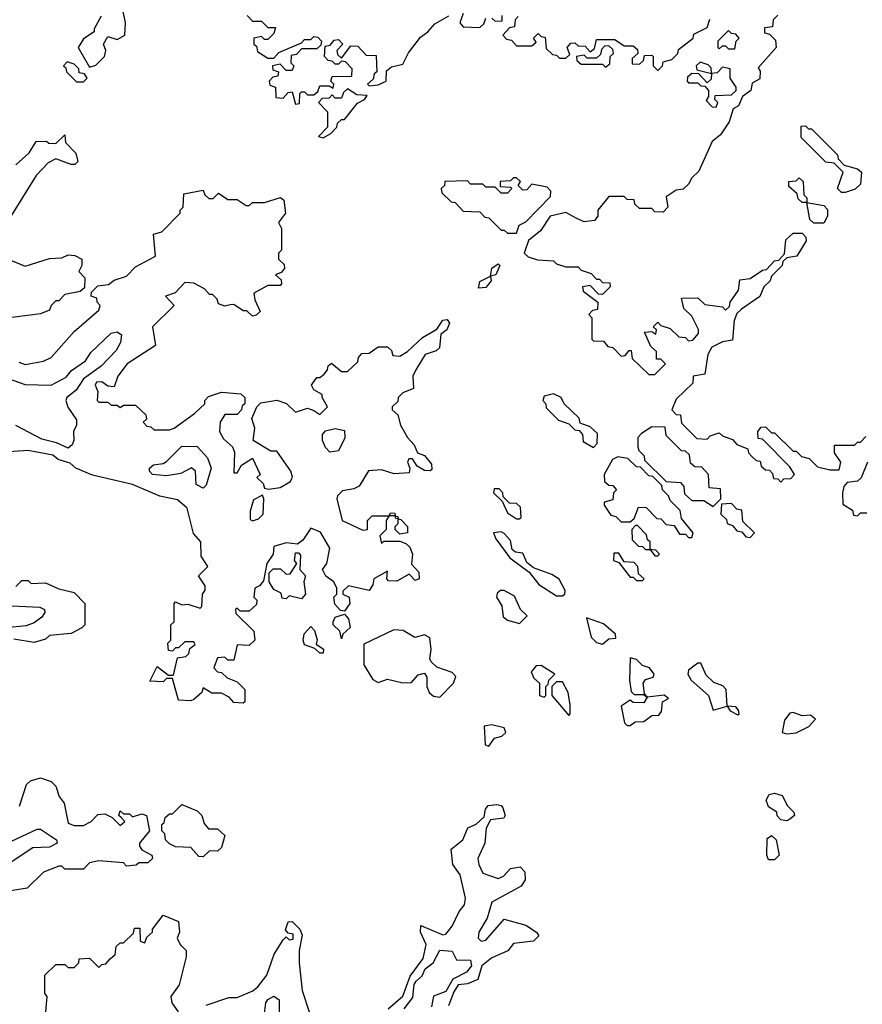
# Model space of a CAD drawing. Extents: x 2668140 to 2765664, y 823621 to 955240.
# Tile 113 of 256: x 2715568 to 2718310, y 855600 to 858805. Entities that reach past the tile are written whole.
import ezdxf

# ---------------------------------------------------------------- set-up
doc = ezdxf.new("R2010")
doc.units = 0

msp = doc.modelspace()

# ---------------------------------------------------------------- linework, layer by layer
at = {"layer": '0CON02XD'}
for points in [[(2715833, 858817), (2715810, 858775), (2715810, 858765), (2715775, 858742.5), (2715757.5, 858715), (2715795, 858650), (2715815, 858657.5), (2715843.8, 858685), (2715847.5, 858705), (2715840, 858725), (2715855, 858750), (2715885, 858740), (2715910, 858755), (2715912.5, 858795), (2715903.3, 858836.7)], [(2716308.3, 858818.3), (2716325, 858800), (2716355, 858800), (2716375, 858780), (2716400, 858780), (2716395, 858760), (2716375, 858740), (2716365, 858740), (2716355, 858750), (2716330, 858745), (2716330, 858725), (2716338.3, 858718.3), (2716341.7, 858701.7), (2716375, 858680), (2716395, 858680), (2716411.7, 858698.3), (2716485, 858730), (2716495, 858740), (2716515, 858740), (2716525, 858750), (2716538.3, 858748.3), (2716550, 858735), (2716548.3, 858721.7), (2716535, 858710), (2716485, 858710), (2716468.3, 858691.7), (2716451.7, 858688.3), (2716450, 858665), (2716460, 858655), (2716455, 858640), (2716435, 858640), (2716415, 858660), (2716390, 858655), (2716391.7, 858641.7), (2716410, 858635), (2716408.3, 858621.7), (2716391.7, 858618.3), (2716380, 858605), (2716381.7, 858591.7), (2716400, 858585), (2716401.7, 858551.7), (2716425, 858550), (2716441.7, 858568.3), (2716455, 858570), (2716465, 858530), (2716478.3, 858531.7), (2716480, 858565), (2716485, 858570), (2716495, 858570), (2716505, 858560), (2716525, 858560), (2716538.3, 858571.7), (2716545, 858590), (2716575, 858590), (2716588.3, 858581.7), (2716590, 858595), (2716580, 858605), (2716585, 858620), (2716648.3, 858621.7), (2716650, 858645), (2716628.3, 858668.3), (2716615, 858670), (2716605, 858660), (2716595, 858660), (2716585, 858670), (2716571.7, 858671.7), (2716560, 858685), (2716561.7, 858718.3), (2716578.3, 858721.7), (2716591.7, 858738.3), (2716605, 858740), (2716620, 858725), (2716600, 858705), (2716601.7, 858691.7), (2716615, 858680), (2716645, 858720), (2716668.3, 858718.3), (2716695, 858690), (2716728.3, 858688.3), (2716730, 858635), (2716721.7, 858628.3), (2716718.3, 858611.7), (2716700, 858595), (2716705, 858590), (2716735, 858593.3), (2716760, 858605), (2716761.7, 858638.3), (2716778.3, 858651.7), (2716815, 858660), (2716833, 858697), (2716872, 858748), (2716896.7, 858765), (2716918.8, 858791.2), (2716965, 858817.5)], [(2717011.2, 858825), (2717000, 858795), (2717011.7, 858781.7), (2717065, 858780), (2717078.3, 858791.7), (2717085, 858810)], [(2717105, 858810), (2717115, 858800), (2717138.3, 858801.7), (2717138.3, 858818.3)], [(2717190, 858815), (2717180, 858805), (2717178.3, 858781.7), (2717161.7, 858778.3), (2717140, 858755), (2717151.7, 858741.7), (2717168.3, 858738.3), (2717185, 858720), (2717235, 858720), (2717248.3, 858731.7), (2717240, 858745), (2717255, 858760), (2717265, 858750), (2717278.3, 858748.3), (2717281.7, 858711.7), (2717301.7, 858691.7), (2717315, 858690), (2717325, 858680), (2717345, 858680), (2717358.3, 858691.7), (2717350, 858715), (2717361.7, 858728.3), (2717375, 858730), (2717385, 858720), (2717408.3, 858718.3), (2717425, 858700), (2717438.3, 858711.7), (2717445, 858740), (2717505, 858740), (2717535, 858720), (2717565, 858720), (2717578.3, 858708.3), (2717580, 858695), (2717561.7, 858678.3), (2717561.7, 858661.7), (2717585, 858660), (2717598.3, 858671.7), (2717601.7, 858688.3), (2717625, 858690), (2717630, 858685), (2717630, 858655), (2717645, 858640), (2717660, 858655), (2717661.7, 858668.3), (2717690, 858675), (2717710, 858695), (2717711.7, 858708.3), (2717760, 858745), (2717761.7, 858758.3), (2717805, 858780), (2717813.6, 858806.4)], [(2718035, 858820), (2718020, 858805), (2718018.3, 858781.7), (2717991.7, 858778.3), (2717991.7, 858761.7), (2718008.3, 858758.3), (2718028.3, 858738.3), (2718030, 858715), (2717971.7, 858648.3), (2717977.5, 858637.5), (2717977, 858613), (2717951.7, 858598.3), (2717947.5, 858575), (2717920, 858555), (2717907.5, 858525), (2717890, 858515), (2717877, 858473), (2717849.3, 858430.7), (2717821.7, 858408.3), (2717778.3, 858311.7), (2717755, 858290), (2717745, 858270), (2717727, 858253), (2717705, 858250), (2717671.7, 858228.3), (2717677.5, 858195), (2717661.7, 858178.3), (2717635, 858180), (2717625, 858190), (2717585, 858190), (2717570, 858205), (2717568.3, 858218.3), (2717545, 858220), (2717535, 858230), (2717485, 858230), (2717450, 858185), (2717450, 858165), (2717438.3, 858151.7), (2717405, 858147.5), (2717381.7, 858158.3)], [(2717895, 858710), (2717900, 858735), (2717910, 858745), (2717898.3, 858758.3), (2717885, 858760), (2717875, 858770), (2717840, 858735), (2717840, 858715), (2717845, 858710), (2717855, 858720), (2717865, 858720), (2717875, 858710), (2717895, 858710)], [(2717475, 858650), (2717488.3, 858661.7), (2717490, 858685), (2717500, 858695), (2717498.3, 858708.3), (2717485, 858720), (2717471.7, 858718.3), (2717461.7, 858708.3), (2717458.3, 858691.7), (2717445, 858680), (2717415, 858680), (2717405, 858690), (2717380, 858685), (2717381.7, 858671.7), (2717395, 858660), (2717465, 858660), (2717475, 858650)], [(2715775, 858602.5), (2715787.5, 858615), (2715778.3, 858628.3), (2715761.7, 858631.7), (2715760, 858645), (2715745, 858660), (2715721.7, 858668.3), (2715710, 858655), (2715718.3, 858648.3), (2715720, 858635), (2715753, 858603), (2715775, 858602.5)], [(2717835, 858520), (2717840, 858535), (2717830, 858545), (2717831.7, 858558.3), (2717885, 858560), (2717900, 858575), (2717900, 858585), (2717880, 858615), (2717880, 858645), (2717855, 858650), (2717838.3, 858631.7), (2717820, 858630), (2717818.3, 858648.3), (2717808.3, 858658.3), (2717783, 858667), (2717770, 858655), (2717771.7, 858641.7), (2717820, 858630), (2717818.3, 858611.7), (2717805, 858600), (2717778.3, 858628.3), (2717755, 858630), (2717741.7, 858618.3), (2717740, 858605), (2717745, 858600), (2717775, 858600), (2717785, 858590), (2717798.3, 858588.3), (2717810, 858575), (2717810, 858555), (2717801.7, 858541.7), (2717821.7, 858521.7), (2717835, 858520)], [(2716555, 858420), (2716580, 858435), (2716600, 858455), (2716601.7, 858468.3), (2716615, 858480), (2716625, 858480), (2716666.7, 858533.3), (2716690, 858545), (2716698.3, 858558.3), (2716665, 858560), (2716635, 858580), (2716621.7, 858568.3), (2716615, 858550), (2716595, 858550), (2716585, 858560), (2716575, 858550), (2716551.7, 858548.3), (2716540, 858535), (2716570, 858505), (2716570, 858455), (2716540, 858425), (2716555, 858420)], [(2718255, 858242.5), (2718243, 858243), (2718230, 858255), (2718248.3, 858308.3), (2718218.3, 858338.3), (2718191.7, 858341.7), (2718111.7, 858421.7), (2718111.7, 858458.3), (2718125, 858460), (2718135, 858450), (2718145, 858450), (2718230, 858365), (2718231.7, 858351.7), (2718251.7, 858331.7), (2718295, 858320), (2718308.3, 858308.3), (2718305, 858270), (2718287, 858253), (2718255, 858242.5)], [(2715555, 858332.5), (2715598.3, 858371.7), (2715621.7, 858408.3), (2715655, 858410), (2715663, 858403), (2715685, 858402.5), (2715715, 858430), (2715716.7, 858405), (2715750.7, 858370.7), (2715757, 858343), (2715746.7, 858333.3), (2715735, 858333.8), (2715685, 858352), (2715660.5, 858339.5), (2715621.7, 858298.3), (2715532.5, 858155)], [(2717185, 858110), (2717193.3, 858136.7), (2717215, 858147.5), (2717295, 858230), (2717297, 858247), (2717285, 858260), (2717235, 858270), (2717218.3, 858251.7), (2717205, 858250), (2717190, 858265), (2717198.3, 858278.3), (2717185, 858290), (2717175, 858290), (2717165, 858280), (2717131.7, 858278.3), (2717131.7, 858261.7), (2717165, 858260), (2717170, 858255), (2717155, 858240), (2717135, 858240), (2717115, 858260), (2717085, 858260), (2717075, 858270), (2717035, 858270), (2717025, 858280), (2716951.7, 858278.3), (2716950, 858265), (2716940, 858255), (2716941.7, 858241.7), (2716971.7, 858211.7), (2716985, 858210), (2717011.7, 858181.7), (2717065, 858180), (2717081.7, 858161.7), (2717095, 858160), (2717135, 858120), (2717145, 858120), (2717155, 858110), (2717185, 858110)], [(2718130, 858210), (2718125, 858210), (2718115, 858210), (2718101.7, 858221.7), (2718098.3, 858238.3), (2718071.7, 858261.7), (2718071.7, 858278.3), (2718095, 858280), (2718105, 858290), (2718118.3, 858278.3), (2718120, 858235), (2718130, 858225), (2718130, 858210)], [(2715565, 857690), (2715585, 857682.5), (2715645, 857693.3), (2715670, 857705), (2715745, 857790), (2715825, 857860), (2715830, 857875), (2715820, 857885), (2715818.3, 857898.3), (2715800, 857905), (2715801.7, 857918.3), (2715821.7, 857938.3), (2715857, 857943), (2715875, 857957.5), (2715915, 857970), (2715945, 858000), (2716010, 858035), (2716003, 858107), (2716030, 858115), (2716090, 858175), (2716090, 858185), (2716100, 858195), (2716101.7, 858238.3), (2716165, 858250), (2716170, 858235), (2716183, 858223), (2716197, 858223), (2716215, 858240), (2716245, 858220), (2716275, 858220), (2716305, 858200), (2716315, 858200), (2716325, 858210), (2716365, 858210), (2716416.4, 858226.4), (2716427, 858217), (2716432.5, 858175), (2716410, 858145), (2716420, 858125), (2716420, 858055), (2716410, 858045), (2716410, 858025), (2716428.3, 858008.3), (2716430, 857995), (2716418.3, 857981.7), (2716400, 857975), (2716418.3, 857958.3), (2716420, 857945), (2716415, 857940), (2716375, 857940), (2716330, 857915), (2716333, 857893), (2716350, 857855), (2716337, 857843), (2716325, 857840), (2716307, 857857), (2716295, 857857.5), (2716265, 857877.5), (2716253, 857877)], [(2718185, 858142.5), (2718153, 858143), (2718140, 858155), (2718130, 858210), (2718185, 858200), (2718197.5, 858187.5), (2718197.5, 858165), (2718185, 858142.5)], [(2717381.7, 858158.3), (2717345, 858177.5), (2717294.2, 858165.8), (2717262.5, 858117.5), (2717224, 858086), (2717210, 858045), (2717223, 858033), (2717253, 858023), (2717305, 858020), (2717315, 858010), (2717345, 858000), (2717385, 858000), (2717395, 857990), (2717428.3, 857978.3), (2717445, 857960), (2717455, 857960), (2717465, 857950), (2717488.3, 857948.3), (2717490, 857935), (2717465, 857910), (2717451.7, 857911.7), (2717425, 857940), (2717400, 857935), (2717401.7, 857921.7), (2717450, 857885), (2717448.3, 857861.7), (2717431.7, 857858.3), (2717420, 857845), (2717430, 857835), (2717430, 857765), (2717435, 857760), (2717468.3, 857758.3), (2717481.7, 857741.7), (2717498.3, 857738.3), (2717525, 857710), (2717538.3, 857711.7), (2717551.7, 857728.3), (2717558.3, 857728.3), (2717561.7, 857701.7), (2717615, 857650), (2717635, 857650), (2717670, 857685), (2717655, 857700), (2717640, 857700), (2717640, 857725), (2717621.7, 857741.7), (2717601.7, 857788.3), (2717625, 857790), (2717638.3, 857781.7), (2717640, 857795), (2717630, 857805), (2717645, 857820), (2717655, 857810), (2717685, 857800), (2717713, 857773), (2717735, 857770), (2717745, 857760), (2717758.3, 857761.7), (2717777, 857783), (2717777, 857797), (2717755, 857840), (2717730, 857865), (2717721.7, 857898.3), (2717775, 857900), (2717798.3, 857878.3), (2717855, 857870), (2717865, 857860), (2717878.3, 857871.7), (2717880, 857885), (2717907.5, 857925), (2717911.7, 857958.3), (2717945, 857962.5), (2717985, 857990), (2717998.3, 857991.7), (2718025, 858020), (2718038.3, 858021.7), (2718057.5, 858042.5), (2718061.7, 858088.3), (2718085, 858110), (2718115, 858110), (2718127, 858097), (2718127.5, 858085), (2718097.5, 858035), (2718065, 858030), (2718051.7, 858018.3), (2718050, 858005), (2718015, 857970), (2718010, 857955), (2717990, 857935), (2717976.4, 857903.6), (2717917, 857863), (2717901.7, 857848.3), (2717893.8, 857826.2), (2717888.3, 857761.7), (2717855, 857756.7), (2717820.7, 857739.3), (2717807.5, 857715), (2717798.3, 857651.7), (2717760, 857645), (2717758.3, 857621.7), (2717705, 857570), (2717690, 857535), (2717705, 857520), (2717718.3, 857518.3), (2717721.7, 857491.7), (2717771.7, 857441.7), (2717805, 857440), (2717815, 857450), (2717845, 857460), (2717855, 857450), (2717888.3, 857438.3), (2717901.7, 857421.7), (2717938.3, 857408.3), (2717940, 857395), (2717951.7, 857381.7), (2717965, 857370), (2717978.3, 857368.3), (2717981.7, 857351.7), (2717995, 857340), (2718008.3, 857338.3), (2718018.3, 857328.3), (2718021.7, 857311.7), (2718035, 857310), (2718045, 857300), (2718055, 857310), (2718078.3, 857311.7), (2718090, 857325), (2718075, 857350), (2717985, 857440), (2717971.7, 857441.7), (2717970, 857465), (2717981.7, 857478.3), (2717995, 857480), (2718015, 857460), (2718025, 857460), (2718085, 857400), (2718095, 857400), (2718113, 857383), (2718137, 857377), (2718165, 857350), (2718205, 857340), (2718235, 857340), (2718240, 857365), (2718220, 857395), (2718220, 857420), (2718285, 857420), (2718295, 857430), (2718305, 857430), (2718321.7, 857448.3)], [(2715525, 858027.5), (2715585, 858002.5), (2715665, 858027.5), (2715705, 858030), (2715725, 858040), (2715747, 858037), (2715770, 858025), (2715770, 858005), (2715760, 857985), (2715780, 857965), (2715778.3, 857931.7), (2715765, 857920), (2715715, 857910), (2715695, 857890), (2715685, 857890), (2715670, 857875), (2715665, 857860), (2715635, 857847.5), (2715508.3, 857831.7)], [(2717060.7, 857930.7), (2717065, 857952.5), (2717100, 857970), (2717104.2, 857995.8), (2717125, 858010), (2717130, 858005), (2717117.5, 857975), (2717100, 857970), (2717102.5, 857955), (2717085, 857933.8), (2717060.7, 857930.7)], [(2716253, 857877), (2716235, 857872.5), (2716215, 857880), (2716210, 857895), (2716195, 857910), (2716185, 857910), (2716169.3, 857929.3), (2716135, 857947.5), (2716105, 857950), (2716073.8, 857916.2), (2716042.5, 857905), (2716070, 857875), (2716000, 857805), (2716010, 857745), (2715917.5, 857685), (2715887.5, 857645), (2715875, 857610), (2715855, 857612.5), (2715835, 857626.2), (2715817.5, 857625), (2715813.3, 857615), (2715822.5, 857595), (2715820, 857565), (2715825, 857560), (2715855, 857560), (2715865, 857550), (2715885, 857550), (2715895, 857542.5), (2715905, 857550), (2715945, 857550), (2715978.3, 857518.3), (2715980, 857505), (2715970, 857495), (2715981.7, 857481.7), (2715995, 857480), (2716005, 857470), (2716055, 857470), (2716070, 857475), (2716136.4, 857523.6), (2716170, 857555), (2716170, 857565), (2716181.7, 857578.3), (2716225, 857592.5), (2716287, 857587), (2716300, 857575), (2716300, 857555), (2716291.7, 857548.3), (2716290, 857535), (2716275, 857520), (2716235, 857520), (2716220, 857495), (2716217.5, 857465), (2716230.7, 857440.7), (2716260, 857415), (2716267, 857397), (2716265, 857330), (2716275, 857330), (2716290, 857355), (2716325, 857377.5), (2716350, 857325), (2716340, 857315), (2716360, 857295), (2716365, 857280), (2716377, 857277), (2716415, 857282), (2716448.6, 857301.4), (2716455.9, 857315.9), (2716450, 857335), (2716405, 857400), (2716385, 857400), (2716327.5, 857435), (2716332.5, 857475), (2716323.3, 857506.7), (2716340, 857545), (2716352.5, 857557.5), (2716405, 857566.7), (2716436.1, 857556.1), (2716465, 857527.5), (2716505, 857540), (2716525, 857532.5), (2716545, 857520), (2716570, 857545), (2716552.5, 857575), (2716552.5, 857585), (2716525, 857600), (2716517.5, 857615), (2716535, 857640), (2716545, 857640), (2716558.3, 857651.7), (2716570, 857665), (2716571.7, 857678.3), (2716583, 857687), (2716615, 857660), (2716635, 857660), (2716668.3, 857691.7), (2716670, 857705), (2716681.7, 857718.3), (2716705, 857720), (2716735, 857740), (2716765, 857740), (2716778.3, 857728.3), (2716781.7, 857711.7), (2716805, 857710), (2716830, 857725), (2716879.3, 857770.7), (2716925, 857797.5), (2716945, 857826.7), (2716958.8, 857828.8), (2716967, 857817), (2716957.5, 857795), (2716938.3, 857781.7), (2716933.6, 857736.4), (2716923.3, 857726.7), (2716887.5, 857715), (2716856.7, 857665), (2716847.5, 857645), (2716850, 857605), (2716815, 857590), (2716800, 857575), (2716798.3, 857561.7), (2716780, 857545), (2716780, 857535), (2716798.3, 857518.3), (2716807.5, 857485), (2716830, 857445), (2716851.2, 857421.2), (2716862.5, 857395), (2716885, 857386.7), (2716907.8, 857357.8), (2716908.8, 857341.2), (2716903.9, 857336.1), (2716885, 857337.5), (2716861.9, 857351.9), (2716846, 857376), (2716834, 857376), (2716830, 857365), (2716837.5, 857345), (2716835, 857330), (2716786.4, 857326.4), (2716745, 857340), (2716703, 857337), (2716673, 857287), (2716655, 857277.5), (2716618.3, 857271.7), (2716602.5, 857255), (2716600, 857245), (2716617.5, 857175), (2716685, 857143.8), (2716700, 857145), (2716700, 857175), (2716715, 857190), (2716770, 857190), (2716775, 857200), (2716788.3, 857198.3), (2716790, 857190), (2716798.3, 857188.3), (2716800, 857180), (2716808.3, 857178.3), (2716830, 857155), (2716830, 857135), (2716805, 857130), (2716790, 857145), (2716790, 857155), (2716800, 857165), (2716800, 857180), (2716791.7, 857181.7), (2716790, 857190), (2716770, 857190), (2716760, 857175), (2716760, 857145), (2716745, 857130), (2716740, 857125), (2716745, 857100), (2716752.5, 857107.5), (2716805, 857107.5), (2716825, 857100), (2716837.5, 857087.5), (2716846.2, 857065), (2716843, 857033), (2716867, 857007), (2716867.5, 856985), (2716855, 856980), (2716835, 857000), (2716795, 856977.5), (2716768.3, 856978.3), (2716762.5, 856985), (2716765, 857010), (2716720, 856985), (2716717.5, 856965), (2716705, 856947.5), (2716638.3, 856961.7), (2716620, 856945), (2716620, 856935), (2716640, 856925), (2716642.5, 856905), (2716625, 856880), (2716611.7, 856881.7), (2716593, 856903), (2716590, 856925), (2716600, 856935), (2716600, 856955), (2716590, 856975), (2716563.9, 856993.9), (2716553.3, 857015), (2716567.5, 857035), (2716576.7, 857085), (2716546.4, 857136.4), (2716515, 857150), (2716489.3, 857110.7), (2716471.7, 857098.3), (2716435, 857102.5), (2716395, 857090), (2716392.5, 857065), (2716372.5, 857035), (2716361.7, 856978.3), (2716348.3, 856961.7), (2716332.5, 856955), (2716330, 856925), (2716340, 856915), (2716338.3, 856901.7), (2716315, 856880), (2716285, 856880), (2716275, 856890), (2716270, 856885), (2716271.7, 856871.7), (2716330, 856815), (2716332.5, 856785), (2716315, 856767.5), (2716275, 856770), (2716265, 856720), (2716245, 856720), (2716235, 856730), (2716211.7, 856728.3), (2716200, 856695), (2716211.7, 856681.7), (2716225, 856680), (2716243, 856663), (2716275, 856650), (2716300, 856625), (2716300, 856585), (2716295, 856580), (2716265, 856582.5), (2716249.3, 856599.3), (2716225, 856612.5), (2716193, 856613), (2716165, 856630), (2716160, 856615), (2716135, 856592.5), (2716125, 856587.5), (2716085, 856590), (2716065, 856660), (2716045, 856660), (2716035, 856650), (2715991.7, 856651.7), (2716015, 856700), (2716051.7, 856671.7), (2716068.3, 856671.7), (2716081.7, 856728.3), (2716108.3, 856731.7), (2716118.3, 856741.7), (2716121.7, 856758.3), (2716138.3, 856771.7), (2716135, 856780), (2716105, 856780), (2716085, 856760), (2716075, 856760), (2716065, 856750), (2716051.7, 856751.7), (2716050, 856775), (2716060, 856785), (2716060, 856835), (2716070, 856845), (2716070, 856905), (2716075, 856910), (2716095, 856900), (2716115, 856902.5), (2716155, 856890), (2716160, 856895), (2716162.5, 856935), (2716171.7, 856948.3), (2716171.7, 856961.7), (2716150, 856995), (2716180, 857025), (2716158.3, 857058.3), (2716157.5, 857105), (2716133, 857133), (2716112.5, 857215), (2716081.7, 857241.7), (2716023.8, 857253.8), (2715935, 857292.5), (2715805, 857322.5), (2715750, 857345), (2715731.7, 857361.7), (2715693, 857373), (2715675, 857387.5), (2715595, 857402.5), (2715438.3, 857391.7)], [(2715505, 857646.2), (2715585, 857618), (2715670, 857615), (2715718.8, 857641.2), (2715736.6, 857663.4), (2715782, 857695), (2715798.8, 857721.2), (2715865, 857784.4), (2715885, 857789.2), (2715898.8, 857778.8), (2715895.8, 857754.2), (2715882, 857728), (2715832.5, 857677.5), (2715775, 857636), (2715751.3, 857598.7), (2715721.2, 857575), (2715718, 857565), (2715724.2, 857544.2), (2715753, 857503), (2715752.5, 857485), (2715742.5, 857465), (2715743.8, 857435), (2715738.8, 857421.2), (2715725, 857410), (2715687.9, 857427.9), (2715639.7, 857439.7), (2715555, 857484)], [(2717435, 857412.5), (2717447.5, 857425), (2717448.3, 857458.3), (2717425, 857480), (2717391.7, 857491.7), (2717388.3, 857508.3), (2717340, 857555), (2717330, 857575), (2717305, 857587.5), (2717275, 857580), (2717270, 857565), (2717280, 857555), (2717281.7, 857541.7), (2717321.7, 857501.7), (2717355, 857490), (2717375, 857470), (2717388.3, 857468.3), (2717400, 857455), (2717401.7, 857431.7), (2717435, 857412.5)], [(2716577.5, 857397.5), (2716562.7, 857412.7), (2716553.8, 857435), (2716553.8, 857455), (2716562.9, 857467.1), (2716595, 857473.8), (2716625, 857467.5), (2716625.8, 857444.2), (2716605, 857401.2), (2716577.5, 857397.5)], [(2717825, 857220), (2717850, 857245), (2717848.3, 857278.3), (2717811.7, 857281.7), (2717810, 857325), (2717788.3, 857348.3), (2717765, 857350), (2717751.7, 857361.7), (2717748.3, 857388.3), (2717735, 857400), (2717721.7, 857401.7), (2717671.7, 857451.7), (2717668.3, 857478.3), (2717625, 857480), (2717591.7, 857458.3), (2717580, 857445), (2717580, 857415), (2717583, 857403), (2717600, 857385), (2717601.7, 857371.7), (2717671.7, 857301.7), (2717718.3, 857298.3), (2717730, 857285), (2717731.7, 857261.7), (2717755, 857240), (2717795, 857240), (2717825, 857220)], [(2716165, 857280), (2716141.7, 857291.7), (2716140, 857335), (2716126.4, 857346.4), (2716091.7, 857328.3), (2716045, 857320), (2716000, 857325), (2715990, 857335), (2715990, 857345), (2716003.6, 857356.4), (2716035, 857360), (2716045, 857366.7), (2716095, 857416.7), (2716145, 857416.2), (2716178.8, 857378.8), (2716191.2, 857345), (2716175, 857290), (2716165, 857280)], [(2717755, 857120), (2717760, 857135), (2717721.7, 857181.7), (2717717, 857207), (2717685, 857240), (2717680, 857255), (2717660, 857275), (2717658.3, 857288.3), (2717628.3, 857318.3), (2717615, 857320), (2717588.3, 857348.3), (2717575, 857350), (2717547, 857377), (2717515, 857382.5), (2717497, 857373), (2717470, 857325), (2717471.7, 857301.7), (2717485, 857290), (2717498.3, 857288.3), (2717510, 857275), (2717500, 857265), (2717498.3, 857241.7), (2717470, 857235), (2717470, 857225), (2717491.7, 857191.7), (2717508.3, 857188.3), (2717525, 857170), (2717555, 857170), (2717568.3, 857181.7), (2717581.7, 857218.3), (2717607, 857217), (2717641.7, 857181.7), (2717655, 857180), (2717671.7, 857161.7), (2717698.3, 857158.3), (2717715, 857130), (2717735, 857130), (2717745, 857120), (2717755, 857120)], [(2718327.5, 857365), (2718306.2, 857313.8), (2718295, 857302.5), (2718261.2, 857298.8), (2718250, 857285), (2718246.2, 857265), (2718247.5, 857227.5), (2718278.3, 857208.3), (2718281.7, 857191.7), (2718295, 857190), (2718305, 857200), (2718325, 857200)], [(2717195, 857180), (2717200, 857185), (2717198.3, 857218.3), (2717185, 857230), (2717161.7, 857231.7), (2717141.7, 857251.7), (2717140, 857265), (2717128.3, 857278.3), (2717111.7, 857278.3), (2717110, 857265), (2717138.3, 857238.3), (2717155, 857200), (2717185, 857180), (2717195, 857180)], [(2716325, 857173.3), (2716345, 857180), (2716360, 857195), (2716362.5, 857245), (2716357.5, 857257.5), (2716328.3, 857241.7), (2716317.5, 857205), (2716318.3, 857178.3), (2716325, 857173.3)], [(2717945, 857120), (2717960, 857135), (2717921.7, 857171.7), (2717918.3, 857208.3), (2717901.7, 857211.7), (2717885, 857230), (2717851.7, 857228.3), (2717850, 857195), (2717868.3, 857178.3), (2717870, 857165), (2717888.3, 857158.3), (2717901.7, 857141.7), (2717918.3, 857138.3), (2717931.7, 857121.7), (2717945, 857120)], [(2717645, 857060), (2717650, 857065), (2717638.3, 857078.3), (2717620, 857080), (2717620, 857105), (2717611.7, 857111.7), (2717608.3, 857128.3), (2717578.3, 857158.3), (2717571.7, 857158.3), (2717560, 857145), (2717561.7, 857111.7), (2717581.7, 857091.7), (2717595, 857090), (2717605, 857080), (2717620, 857080), (2717635, 857060), (2717645, 857060)], [(2717335, 856930), (2717342.5, 856935), (2717343, 856947), (2717323.9, 856983.9), (2717299.5, 856999.5), (2717240.3, 857020.3), (2717218.6, 857038.6), (2717205, 857068.8), (2717181.7, 857071.7), (2717170.5, 857080.5), (2717165, 857110), (2717145, 857132.5), (2717135, 857137.5), (2717110, 857135), (2717117.5, 857115), (2717163.6, 857053.6), (2717226.2, 857006.2), (2717257, 856967), (2717315, 856930), (2717335, 856930)], [(2716485, 856920), (2716445, 856930), (2716435, 856920), (2716421.7, 856921.7), (2716418.3, 856938.3), (2716395, 856950), (2716380, 856975), (2716380, 857005), (2716393, 857017), (2716417, 857017), (2716435, 857000), (2716448.3, 857001.7), (2716470, 857035), (2716462.5, 857045), (2716465, 857070), (2716475, 857070), (2716481.7, 857061.7), (2716480, 857015), (2716497.5, 856995), (2716492.5, 856975), (2716497.5, 856935), (2716485, 856920)], [(2717595, 856980), (2717600, 856985), (2717581.7, 857001.7), (2717580, 857025), (2717568.3, 857038.3), (2717535, 857040), (2717518.3, 857068.3), (2717501.7, 857068.3), (2717500, 857045), (2717518.3, 857038.3), (2717555, 856990), (2717565, 856990), (2717575, 856980), (2717595, 856980)], [(2715555, 856960), (2715575, 856980), (2715595, 856980), (2715605, 856970), (2715651.7, 856971.7), (2715695, 856952.5), (2715745, 856940), (2715780, 856905), (2715780, 856835), (2715770, 856825), (2715735, 856806.7), (2715665, 856800), (2715651.7, 856788.3), (2715615, 856777.5), (2715548.3, 856788.3)], [(2717195, 856840), (2717220, 856865), (2717197.5, 856885), (2717178.3, 856928.3), (2717145, 856947.5), (2717133, 856947), (2717121.7, 856938.3), (2717120, 856925), (2717137, 856897), (2717141.7, 856861.7), (2717155, 856850), (2717195, 856840)], [(2715495, 856899.4), (2715633.1, 856893.1), (2715648.8, 856885), (2715650, 856875), (2715639.3, 856860.7), (2715615, 856842), (2715588.3, 856831.7), (2715522.5, 856825)], [(2716615, 856790), (2716610, 856815), (2716587.5, 856835), (2716587.5, 856845), (2716595, 856860), (2716625, 856870), (2716637.5, 856855), (2716643, 856827), (2716620, 856805), (2716615, 856790)], [(2717465, 856772.5), (2717485, 856790), (2717508.3, 856791.7), (2717507.5, 856805), (2717468.3, 856838.3), (2717412.5, 856857.5), (2717427.5, 856795), (2717445, 856777.5), (2717465, 856772.5)], [(2716555, 856742.5), (2716545, 856742.5), (2716528.3, 856758.3), (2716495, 856770), (2716490, 856785), (2716493.6, 856806.4), (2716515, 856830), (2716527, 856817), (2716536.4, 856786.4), (2716532.5, 856772.5), (2716556.1, 856756.1), (2716555, 856742.5)], [(2716935, 856600), (2716980, 856645), (2716987.5, 856667.5), (2716975, 856680), (2716925, 856697.5), (2716907.5, 856715), (2716902.5, 856725), (2716907.5, 856755), (2716903, 856793), (2716885, 856802.5), (2716853.6, 856793.6), (2716816.4, 856816.4), (2716785, 856818.8), (2716687.5, 856772.5), (2716687.5, 856705), (2716717, 856657), (2716735, 856647.5), (2716765, 856658.8), (2716815, 856646.2), (2716843, 856647), (2716865, 856672.5), (2716885, 856677.5), (2716892.5, 856665), (2716892.5, 856635), (2716900, 856615), (2716915, 856602.5), (2716935, 856600)], [(2717275, 856600), (2717280, 856605), (2717280, 856635), (2717288.3, 856641.7), (2717290, 856655), (2717310, 856675), (2717265, 856702.5), (2717248.3, 856701.7), (2717232.5, 856682.5), (2717241.7, 856661.7), (2717260, 856645), (2717260, 856605), (2717275, 856600)], [(2717555, 856507.5), (2717570.7, 856519.3), (2717599.5, 856520.5), (2717625, 856540), (2717648.3, 856541.7), (2717656.4, 856553.6), (2717660, 856585), (2717680, 856595), (2717665, 856606.7), (2717610, 856600), (2717601.7, 856611.7), (2717597.5, 856645), (2717605, 856657.5), (2717630, 856665), (2717632.5, 856675), (2717617.5, 856695), (2717595, 856703.3), (2717575, 856722), (2717555, 856727.5), (2717552.5, 856655), (2717558.3, 856618.3), (2717568.3, 856608.3), (2717598.3, 856608.3), (2717610, 856600), (2717598.8, 856581.2), (2717565, 856582.5), (2717555, 856590), (2717525, 856570), (2717536.4, 856516.4), (2717545, 856507.5), (2717555, 856507.5)], [(2717905, 856542.5), (2717910, 856545), (2717907, 856557), (2717898.3, 856568.3), (2717870, 856570), (2717867.5, 856625), (2717856.2, 856636.2), (2717827, 856647), (2717801.7, 856671.7), (2717785, 856710), (2717775, 856710), (2717745, 856687.5), (2717742.5, 856675), (2717753.3, 856655), (2717810, 856605), (2717825, 856557.5), (2717870, 856570), (2717880, 856555), (2717905, 856542.5)], [(2717355, 856540), (2717360, 856545), (2717360, 856575), (2717352.5, 856615), (2717335, 856650), (2717315, 856650), (2717300, 856635), (2717300, 856605), (2717355, 856540)], [(2718065, 856480), (2718095, 856483.3), (2718136.1, 856503.9), (2718158.3, 856528.3), (2718141.7, 856541.7), (2718115, 856538.8), (2718085, 856550), (2718075, 856547.5), (2718056.7, 856525), (2718050, 856485), (2718065, 856480)], [(2717095, 856440), (2717113.3, 856466.7), (2717137, 856473), (2717150, 856485), (2717145, 856500), (2717105, 856510), (2717080, 856505), (2717082.5, 856445), (2717095, 856440)], [(2715567.5, 856245), (2715590, 856315), (2715603, 856327), (2715635, 856337.5), (2715670, 856325), (2715685, 856310), (2715696.4, 856276.4), (2715712.5, 856255), (2715725, 856190), (2715745, 856182.5), (2715775, 856182.5), (2715800, 856195), (2715821.7, 856218.3), (2715845, 856220), (2715868.3, 856208.3), (2715895, 856182.5), (2715910, 856195), (2715898.3, 856208.3), (2715890, 856215), (2715895, 856230), (2715905, 856220), (2715925, 856220), (2715935, 856210), (2715965, 856220), (2715980, 856215), (2715990, 856165), (2715957.5, 856125), (2715957.5, 856115), (2715965, 856102.5), (2715997.5, 856085), (2716000, 856075), (2715985, 856060), (2715955, 856060), (2715947, 856053), (2715915, 856050), (2715905, 856060), (2715825, 856067.5), (2715795, 856060), (2715775, 856040), (2715715, 856040), (2715705, 856050), (2715695, 856050), (2715645, 856030), (2715591.7, 855978.3), (2715525, 855967.5)], [(2718065, 856197.5), (2718045, 856200), (2718033, 856213), (2718032.5, 856225), (2718005, 856242.5), (2717997.5, 856265), (2718007, 856283), (2718025, 856287.5), (2718049.3, 856279.3), (2718066.4, 856246.4), (2718087.5, 856225), (2718090, 856215), (2718075, 856202.5), (2718065, 856197.5)], [(2716165, 856080), (2716150.7, 856080.7), (2716125, 856110), (2716075, 856112.5), (2716055, 856122.5), (2716042.5, 856135), (2716040, 856155), (2716030, 856165), (2716030, 856185), (2716038.3, 856191.7), (2716041.7, 856208.3), (2716055, 856220), (2716065, 856220), (2716095, 856250), (2716145, 856230), (2716160, 856215), (2716168.3, 856188.3), (2716181.7, 856171.7), (2716211.7, 856171.7), (2716235, 856150), (2716225, 856110), (2716211.7, 856098.3), (2716185, 856100), (2716165, 856080)], [(2716767.5, 855585), (2716815, 855626.7), (2716838.6, 855691.4), (2716880.5, 855749.5), (2716891.2, 855795), (2716872.5, 855835), (2716873, 855857), (2716945, 855826), (2716955, 855828.8), (2716975.4, 855854.6), (2716997.7, 855902.3), (2717015.9, 855924.1), (2717018.8, 855945), (2717001.7, 856021.7), (2716977.5, 856055), (2716972.5, 856105), (2717010, 856135), (2717026.1, 856173.9), (2717053.6, 856186.4), (2717080, 856210), (2717084, 856235), (2717092.7, 856247.3), (2717120.7, 856250.7), (2717135, 856247.5), (2717140, 856240), (2717148, 856215), (2717143.9, 856206.1), (2717100, 856200), (2717086.4, 856173.6), (2717082, 856125), (2717058.8, 856075), (2717062.5, 856055), (2717075, 856026.7), (2717125, 856010), (2717143, 856017), (2717165, 856042.5), (2717197, 856047), (2717211.7, 856031.7), (2717212.5, 856005), (2717200, 855985), (2717105, 855932.5), (2717089.5, 855880.5), (2717062, 855835), (2717060, 855815), (2717070, 855805), (2717085, 855808.8), (2717145, 855877.5), (2717215, 855857.5), (2717250, 855835), (2717257, 855823), (2717240, 855805), (2717175, 855797.5), (2717156.1, 855773.9), (2717105, 855750.8), (2717072, 855725), (2717059.3, 855680.7), (2717025, 855666.2), (2716995, 855663.8), (2716980.5, 855640.5), (2716963.3, 855595)], [(2715525, 856123.8), (2715625, 856170), (2715635, 856170), (2715687.5, 856135), (2715690, 856125), (2715665, 856112), (2715610.5, 856109.5), (2715520.8, 856049.2)], [(2718025, 856070), (2718005, 856070), (2718000, 856085), (2718000.7, 856139.3), (2718015, 856150), (2718030, 856135), (2718040, 856085), (2718025, 856070)], [(2715861.7, 855748.3), (2715878.3, 855761.7), (2715881.7, 855788.3), (2715895, 855800), (2715905, 855800), (2715938.3, 855831.7), (2715941.7, 855848.3), (2715958.3, 855848.3), (2715960, 855805), (2715975, 855800), (2715981.7, 855818.3), (2716000, 855835), (2716000, 855845), (2716035, 855890), (2716085, 855870), (2716087.5, 855835), (2716080, 855815), (2716090, 855795), (2716110, 855775), (2716110, 855755), (2716086.4, 855663.6), (2716060, 855625), (2716063.3, 855605), (2716083.3, 855575)], [(2716175, 855597.5), (2716248.3, 855621.7), (2716275, 855622.5), (2716326.1, 855643.9), (2716343, 855657), (2716372.5, 855695), (2716396.4, 855763.6), (2716425, 855810), (2716435, 855820), (2716445, 855810), (2716458.3, 855811.7), (2716458.3, 855828.3), (2716441.7, 855831.7), (2716432.5, 855842.5), (2716441.7, 855868.3), (2716455, 855870), (2716480, 855845), (2716487.5, 855825), (2716477.5, 855775), (2716477.5, 855735), (2716487.5, 855645), (2716510, 855575)], [(2716819.2, 855585), (2716847.8, 855622.2), (2716852.2, 855665), (2716858.6, 855675), (2716877.3, 855692.7), (2716887.5, 855715), (2716914, 855735), (2716935, 855776.2), (2716975, 855772.5), (2716990, 855745), (2717035, 855743.3), (2717038, 855725), (2717022, 855705), (2716977.9, 855682.1), (2716955, 855642), (2716915, 855626.7), (2716908.6, 855591.4)], [(2715652.5, 855575), (2715657.5, 855625), (2715650, 855635), (2715650, 855695), (2715685, 855730), (2715715, 855730), (2715725, 855720), (2715745, 855720), (2715760, 855735), (2715761.7, 855748.3), (2715795, 855750), (2715825, 855720), (2715835, 855730), (2715848.3, 855731.7), (2715861.7, 855748.3)], [(2716360, 855535), (2716369.2, 855605), (2716375, 855616), (2716395, 855626), (2716412, 855615), (2716411.9, 855575)]]:
    msp.add_lwpolyline(points, dxfattribs=at)

doc.saveas('drawing.dxf')
